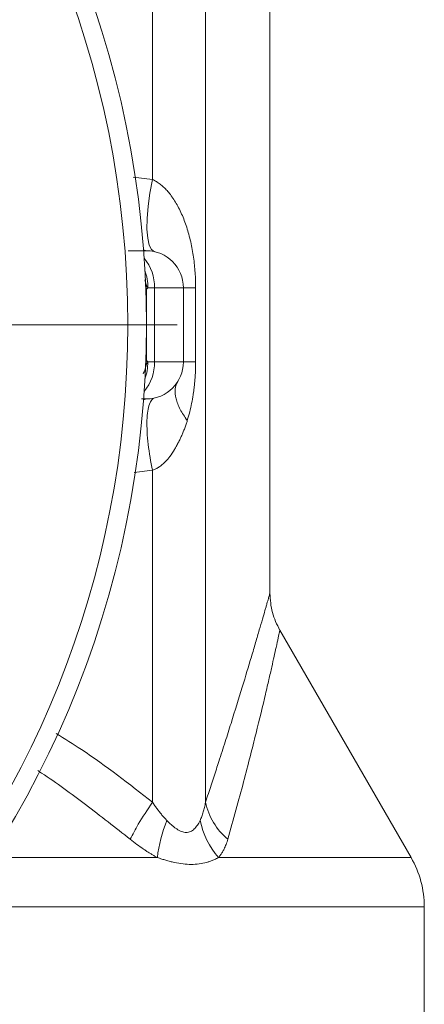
# Model space of a CAD drawing. Header units: millimetres. Extents: x 38 to 1003, y -143 to 975.
# Tile 26 of 28: x 970 to 1003, y 710 to 790. Entities that reach past the tile are written whole.
import ezdxf

# ---------------------------------------------------------------- set-up
doc = ezdxf.new("R2010")
doc.units = ezdxf.units.MM

# ---------------------------------------------------------------- blocks, each defined once
blk = doc.blocks.new('SW_CENTERMARKSYMBOL_6')
at = {"color": 0, "linetype": 'Continuous', "lineweight": 0}
blk.add_line((5, 0), (82.5, 0), dxfattribs=at)

msp = doc.modelspace()

# ---------------------------------------------------------------- linework, layer by layer
at = {"color": 7, "linetype": 'Continuous', "lineweight": 15}
for p, q in [((980.766, 776.929), (980.766, 801.361)), ((985.052, 726.498), (985.052, 801.433)), ((990.263, 743.417), (990.263, 802.049)), ((980.145, 768.816), (980.238, 768.427)), ((980.384, 768.159), (980.263, 768.038)), ((980.263, 768.038), (980.263, 762.28)), ((980.384, 768.159), (980.92, 768.159)), ((980.92, 768.159), (980.92, 762.159)), ((980.92, 768.159), (983.263, 768.159)), ((983.263, 768.159), (983.263, 762.159)), ((984.255, 768.159), (983.263, 768.159)), ((984.255, 768.159), (984.255, 762.159)), ((980.263, 762.28), (980.384, 762.159)), ((980.92, 762.159), (980.384, 762.159)), ((983.263, 762.159), (980.92, 762.159)), ((980.766, 753.389), (980.766, 726.497)), ((1001.691, 722.015), (991.064, 740.422)), ((1002.763, 702.402), (1002.763, 718.016))]:
    msp.add_line(p, q, dxfattribs=at)
at = {"color": 8, "linetype": 'Continuous', "lineweight": 15}
for p, q in [((979.203, 777.114), (980.766, 776.929)), ((980.263, 771.159), (980.032, 771.236)), ((980.032, 759.082), (980.263, 759.159)), ((980.766, 753.389), (979.284, 753.214)), ((981.155, 722.015), (967.632, 722.015)), ((1001.691, 722.015), (986.102, 722.015)), ((1002.763, 718.016), (964.897, 718.016))]:
    msp.add_line(p, q, dxfattribs=at)
at = {"color": 7, "linetype": 'Continuous', "lineweight": 15, "flags": 128}
msp.add_lwpolyline([(980.937, 771.082), (980.689, 771.249), (980.499, 771.619), (980.372, 772.179), (980.313, 772.908), (980.325, 773.78), (980.407, 774.765), (980.555, 775.827), (980.766, 776.929)], dxfattribs=at)
at = {"color": 7, "linetype": 'Continuous', "lineweight": 15}
msp.add_circle((900.263, 765.159), 80, dxfattribs=at)
for centre, radius, start, end in [((900.263, 765.159), 78.5, 0, 265.92749), ((980.263, 768.159), 3, 0, 90), ((900.263, 765.159), 78.5, 274.07251, 0), ((980.263, 762.159), 3, 270, 0), ((990.328, 727.632), 5.397, 192.13386, 230.00066), ((991.65, 720.903), 10.553, 157.06714, 173.95085), ((991.229, 726.429), 6.765, 192.06234, 220.72644), ((994.763, 718.016), 8, 0, 30)]:
    msp.add_arc(centre, radius, start, end, dxfattribs=at)
at = {"color": 8, "linetype": 'Continuous', "lineweight": 15}
for centre, radius, start, end in [((977.388, 768.261), 3.534, 358.34286, 40.33572), ((976.352, 768.175), 4.033, 359.78029, 19.94821), ((977.438, 762.039), 3.484, 319.34849, 1.97293), ((976.367, 762.141), 4.017, 340.01274, 0.25875)]:
    msp.add_arc(centre, radius, start, end, dxfattribs=at)
at = {"color": 7, "linetype": 'Continuous', "lineweight": 15}
for points, knots in [([(980.766, 776.929), (980.818, 776.903), (980.923, 776.851), (981.076, 776.762), (981.227, 776.663), (981.375, 776.555), (981.521, 776.437), (981.664, 776.309), (981.805, 776.172), (981.943, 776.025), (982.079, 775.868), (982.212, 775.702), (982.502, 775.309), (982.911, 774.625), (983.28, 773.785), (983.535, 773.06), (983.707, 772.482), (983.857, 771.882), (983.984, 771.26), (984.085, 770.636), (984.163, 770.01), (984.216, 769.388), (984.249, 768.772), (984.253, 768.363), (984.255, 768.159)], [0, 0, 0, 0, 0.017555, 0.03546, 0.053759, 0.07249, 0.091693, 0.111401, 0.131645, 0.152457, 0.173862, 0.195887, 0.218553, 0.325933, 0.443389, 0.503046, 0.563432, 0.628364, 0.691657, 0.755628, 0.818245, 0.879705, 0.940217, 1, 1, 1, 1]), ([(978.799, 771.159), (978.844, 771.159), (978.936, 771.159), (979.066, 771.159), (979.191, 771.159), (979.309, 771.159), (979.478, 771.159), (979.68, 771.159), (979.89, 771.159), (980.056, 771.159), (980.162, 771.159), (980.224, 771.159), (980.257, 771.159), (980.261, 771.159), (980.263, 771.159)], [0, 0, 0, 0, 0.050109, 0.100092, 0.150024, 0.199984, 0.250048, 0.374961, 0.500014, 0.624926, 0.749979, 0.833285, 0.916506, 1, 1, 1, 1]), ([(980.263, 768.038), (980.262, 768.104), (980.26, 768.234), (980.245, 768.364), (980.238, 768.427)], [0, 0, 0, 0, 0.507776, 1, 1, 1, 1]), ([(980.238, 761.891), (980.245, 761.955), (980.26, 762.084), (980.262, 762.214), (980.263, 762.28)], [0, 0, 0, 0, 0.492223, 1, 1, 1, 1]), ([(980.001, 761.196), (980.052, 761.293), (980.169, 761.512), (980.213, 761.756), (980.238, 761.891)], [0, 0, 0, 0, 0.445044, 1, 1, 1, 1]), ([(984.255, 762.159), (983.938, 762.159), (983.685, 762.159), (983.348, 762.159), (983.263, 762.159), (983.263, 762.159)], [0, 0, 0, 0, 0.5, 0.5, 1, 1, 1, 1]), ([(984.255, 762.159), (984.255, 762.062), (984.254, 761.867), (984.246, 761.574), (984.234, 761.28), (984.217, 760.985), (984.195, 760.689), (984.168, 760.392), (984.136, 760.093), (984.098, 759.794), (984.035, 759.361), (983.934, 758.796), (983.78, 758.103), (983.648, 757.65), (983.581, 757.422)], [0, 0, 0, 0, 0.059573, 0.119428, 0.179616, 0.240187, 0.301192, 0.362679, 0.424695, 0.487288, 0.550502, 0.698097, 0.847773, 1, 1, 1, 1]), ([(982.814, 760.58), (982.703, 760.4), (982.63, 760.19), (982.577, 759.718), (982.597, 759.457), (982.731, 758.902), (982.846, 758.609), (983.158, 758.016), (983.355, 757.715), (983.581, 757.422)], [0, 0, 0, 0, 0.25, 0.25, 0.5, 0.5, 0.75, 0.75, 1, 1, 1, 1]), ([(980.263, 759.159), (980.241, 759.159), (980.196, 759.159), (980.032, 759.159), (979.871, 759.159), (979.866, 759.159)], [0, 0, 0, 0, 0.491013, 0.982027, 1, 1, 1, 1]), ([(980.938, 759.236), (980.772, 759.198), (980.622, 759.039), (980.455, 758.58), (980.41, 758.392), (980.343, 757.948), (980.322, 757.693), (980.305, 757.129), (980.31, 756.82), (980.345, 756.168), (980.375, 755.825), (980.497, 754.779), (980.621, 754.06), (980.766, 753.389)], [0, 0, 0, 0, 0.25, 0.25, 0.375, 0.375, 0.5, 0.5, 0.625, 0.625, 0.75, 0.75, 1, 1, 1, 1]), ([(983.581, 757.422), (983.548, 757.316), (983.48, 757.104), (983.37, 756.794), (983.252, 756.49), (983.13, 756.201), (982.995, 755.911), (982.85, 755.62), (982.696, 755.331), (982.481, 754.949), (982.199, 754.515), (981.861, 754.11), (981.562, 753.836), (981.31, 753.651), (981.046, 753.498), (980.859, 753.425), (980.766, 753.389)], [0, 0, 0, 0, 0.065578, 0.130504, 0.194822, 0.258577, 0.316627, 0.384528, 0.452352, 0.510798, 0.644156, 0.758294, 0.822196, 0.883352, 0.942389, 1, 1, 1, 1]), ([(991.067, 740.417), (990.834, 740.891), (990.369, 741.838), (990.298, 742.891), (990.263, 743.417)], [0, 0, 0, 0, 0.500005, 1, 1, 1, 1]), ([(980.766, 726.497), (980.352, 725.887), (979.613, 724.798), (979.163, 723.895), (978.966, 723.497)], [0, 0, 0, 0, 0.559998, 1, 1, 1, 1]), ([(980.766, 726.497), (980.83, 726.403), (980.954, 726.218), (981.142, 725.955), (981.332, 725.702), (981.527, 725.46), (981.727, 725.228), (981.864, 725.086), (981.931, 725.016)], [0, 0, 0, 0, 0.178515, 0.347896, 0.508305, 0.678168, 0.841951, 1, 1, 1, 1]), ([(984.614, 725.016), (984.638, 725.068), (984.688, 725.173), (984.755, 725.342), (984.818, 725.52), (984.893, 725.764), (984.975, 726.088), (985.026, 726.357), (985.052, 726.498)], [0, 0, 0, 0, 0.1180113, 0.2392038, 0.3637299, 0.4917295, 0.7351665, 1, 1, 1, 1]), ([(981.931, 725.016), (981.977, 724.97), (982.067, 724.881), (982.198, 724.757), (982.349, 724.619), (982.521, 724.476), (982.786, 724.283), (983.111, 724.106), (983.494, 724.026), (983.847, 724.106), (984.097, 724.283), (984.276, 724.475), (984.397, 724.637), (984.511, 724.819), (984.578, 724.948), (984.614, 725.016)], [0, 0, 0, 0, 0.047205, 0.091289, 0.132288, 0.198793, 0.260278, 0.38601, 0.499867, 0.613739, 0.739498, 0.801063, 0.867419, 0.930058, 1, 1, 1, 1]), ([(981.155, 722.015), (981.08, 722.057), (980.93, 722.14), (980.704, 722.273), (980.478, 722.411), (980.252, 722.556), (979.926, 722.774), (979.494, 723.082), (979.145, 723.356), (978.966, 723.497)], [0, 0, 0, 0, 0.100715, 0.201825, 0.303412, 0.405556, 0.50834, 0.747182, 1, 1, 1, 1]), ([(986.859, 723.498), (986.838, 723.426), (986.795, 723.284), (986.723, 723.081), (986.645, 722.889), (986.548, 722.68), (986.427, 722.458), (986.275, 722.226), (986.16, 722.085), (986.102, 722.015)], [0, 0, 0, 0, 0.128163, 0.252789, 0.373961, 0.491773, 0.662669, 0.831952, 1, 1, 1, 1]), ([(986.102, 722.015), (986.05, 721.989), (985.95, 721.937), (985.798, 721.865), (985.616, 721.786), (985.398, 721.705), (985.035, 721.593), (984.546, 721.493), (983.91, 721.451), (983.236, 721.493), (982.655, 721.593), (982.183, 721.705), (981.847, 721.797), (981.504, 721.901), (981.275, 721.976), (981.155, 722.015)], [0, 0, 0, 0, 0.04187, 0.081248, 0.118141, 0.179746, 0.240328, 0.372027, 0.50016, 0.628246, 0.75993, 0.820304, 0.881811, 0.938216, 1, 1, 1, 1])]:
    msp.add_open_spline(points, degree=3, knots=knots, dxfattribs=at)
for points in [[(980.238, 768.427), (980.291, 768.338), (980.34, 768.249), (980.384, 768.159)], [(980.384, 762.159), (980.34, 762.07), (980.291, 761.98), (980.238, 761.891)]]:
    msp.add_open_spline(points, degree=3, dxfattribs=at)
at = {"color": 8, "linetype": 'Continuous', "lineweight": 15}
for points, knots in [([(985.052, 726.498), (985.129, 726.731), (985.283, 727.193), (985.506, 727.871), (985.722, 728.53), (985.93, 729.169), (986.242, 730.132), (986.644, 731.385), (987.296, 733.447), (988.03, 735.819), (988.672, 737.951), (989.114, 739.441), (989.413, 740.461), (989.665, 741.329), (989.837, 741.926), (989.952, 742.324), (990.025, 742.582), (990.089, 742.805), (990.143, 742.994), (990.187, 743.148), (990.221, 743.269), (990.245, 743.354), (990.26, 743.407), (990.262, 743.414), (990.263, 743.417)], [0, 0, 0, 0, 0.0257098, 0.0509408, 0.0756946, 0.0999725, 0.1237764, 0.1867884, 0.2478305, 0.3763375, 0.4969468, 0.562223, 0.625693, 0.6874913, 0.7477635, 0.7764362, 0.8049018, 0.8331791, 0.8612876, 0.8892471, 0.9170776, 0.9447995, 0.9724334, 1, 1, 1, 1]), ([(991.067, 740.417), (991.06, 740.388), (991.047, 740.328), (990.943, 739.841), (990.793, 739.148), (990.611, 738.323), (990.416, 737.452), (990.184, 736.434), (989.791, 734.741), (989.145, 732.069), (988.143, 728.124), (987.298, 725.08), (986.859, 723.498)], [0, 0, 0, 0, 0.081556, 0.163786, 0.247766, 0.307829, 0.369194, 0.43215, 0.496966, 0.651982, 0.819051, 1, 1, 1, 1]), ([(972.967, 732.076), (973.652, 731.644), (976.368, 729.932), (978.884, 727.967), (980.766, 726.497)], [0, 0, 0, 0, 0.252273, 1, 1, 1, 1]), ([(978.966, 723.497), (977.764, 724.44), (975.415, 726.281), (972.903, 728.132), (971.574, 729.005), (971.468, 729.074)], [0, 0, 0, 0, 0.491094, 0.959588, 1, 1, 1, 1])]:
    msp.add_open_spline(points, degree=3, knots=knots, dxfattribs=at)

# ---------------------------------------------------------------- block references
at = {"color": 7, "linetype": 'Continuous', "lineweight": 0}
msp.add_blockref('SW_CENTERMARKSYMBOL_6', (900.263, 765.159), dxfattribs=at)

doc.saveas('drawing.dxf')
